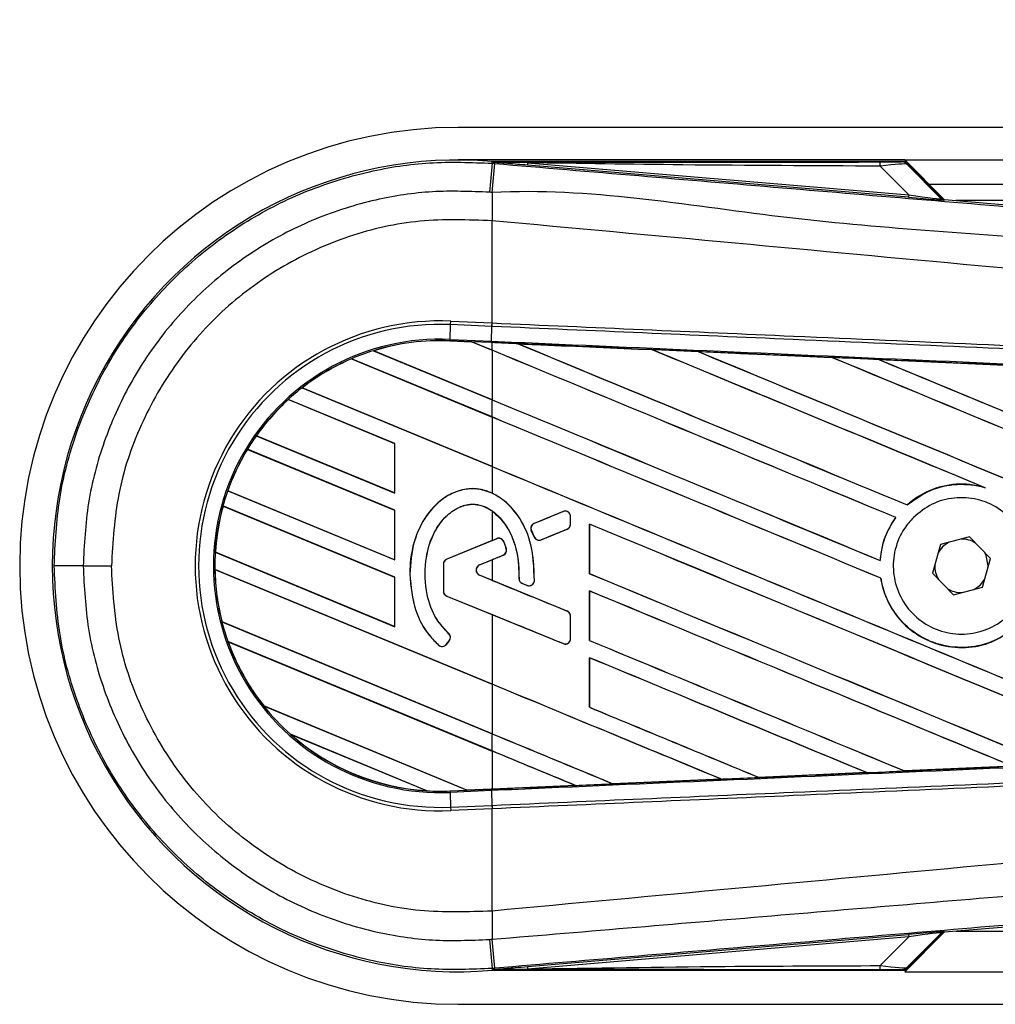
# Model space of a CAD drawing. Header units: millimetres. Extents: x 0 to 420, y 0 to 297.
# Tile 35 of 163: x 55.66 to 57.33, y 225.89 to 227.58. Entities that reach past the tile are written whole.
import ezdxf

# ---------------------------------------------------------------- set-up
doc = ezdxf.new("R2010")
doc.units = ezdxf.units.MM
doc.layers.add('QUOTE', color=174, linetype='Continuous')
doc.styles.add('SLDTEXTSTYLE3', font='TXT', dxfattribs={"width": 0.75})
doc.dimstyles.new('SLDDIMSTYLE0', dxfattribs={"dimtxt": 3, "dimasz": 3, "dimexe": 0, "dimexo": 0.0625, "dimgap": 0.75, "dimtad": 1, "dimlfac": 35.88954, "dimrnd": 1e-09, "dimzin": 12, "dimdsep": 46, "dimtxsty": 'SLDTEXTSTYLE3', "dimsah": 1, "dimcen": 0.09, "dimadec": 0, "dimazin": 3, "dimtfac": 1, "dimtdec": 3, "dimtofl": 0, "dimtmove": 0, "dimatfit": 3, "dimfxl": 0, "dimfrac": 2, "dimtolj": 1, "dimtzin": 12, "dimarcsym": 0})

# ---------------------------------------------------------------- blocks, each defined once
blk = doc.blocks.new('_D')
at = {"layer": 'QUOTE'}
for p, q in [((56.4102, 228.6421), (56.4102, 231.6864)), ((223.5898, 228.6421), (223.5898, 231.6864)), ((223.5898, 229.6864), (56.4102, 229.6864))]:
    blk.add_line(p, q, dxfattribs=at)
for points in [[(56.4102, 229.6864), (59.4102, 229.1864), (59.4102, 230.1864)], [(223.5898, 229.6864), (220.5898, 230.1864), (220.5898, 229.1864)]]:
    blk.add_solid(points, dxfattribs=at)
at = {"layer": 'QUOTE', "insert": (135.5667, 233.5536), "char_height": 3, "attachment_point": 1, "style": 'SLDTEXTSTYLE3'}
blk.add_mtext('6000', dxfattribs=at)

msp = doc.modelspace()

# ---------------------------------------------------------------- linework, layer by layer
at = {"color": 7, "linetype": 'Continuous', "lineweight": 25}
for p, q in [((66.49669, 227.39439), (56.41018, 227.39439)), ((57.17642, 227.33867), (56.41018, 227.33867)), ((57.24441, 227.27068), (57.17642, 227.33867)), ((57.17642, 227.33867), (66.49669, 227.33867)), ((56.46843, 227.33284), (56.4687, 227.33608)), ((56.46843, 227.33284), (56.47295, 227.33246)), ((56.4687, 227.33608), (56.46883, 227.33607)), ((56.46883, 227.33608), (56.46883, 227.33607)), ((56.47017, 227.33475), (56.46883, 227.33608)), ((57.17514, 227.33608), (56.46883, 227.33608)), ((56.47018, 227.3346), (56.46883, 227.33607)), ((56.47018, 227.3346), (56.47017, 227.33475)), ((56.52947, 227.33383), (56.52911, 227.3296)), ((57.18299, 227.27447), (56.52911, 227.3296)), ((56.52947, 227.33383), (57.18335, 227.2787)), ((57.18335, 227.2787), (57.13436, 227.328)), ((57.23939, 227.27308), (57.17727, 227.3352)), ((57.18017, 227.33129), (57.23895, 227.27213)), ((57.21822, 227.29687), (66.49669, 227.29687)), ((57.18335, 227.2787), (57.18299, 227.27447)), ((57.23895, 227.27213), (57.23939, 227.27308)), ((57.2446, 227.27066), (57.24416, 227.26971)), ((57.2446, 227.27066), (58.89734, 227.1313)), ((61.56489, 227.26901), (57.26418, 227.26901)), ((56.46839, 227.23433), (56.46835, 227.23433)), ((56.46839, 227.0589), (56.46839, 227.23433)), ((56.39624, 227.03072), (56.39735, 227.05608)), ((56.39735, 227.05608), (56.3976, 227.06199)), ((56.46813, 227.05299), (56.39735, 227.05608)), ((56.3976, 227.06199), (56.46839, 227.0589)), ((56.46717, 227.02763), (56.46828, 227.05298)), ((56.46813, 227.05299), (56.46839, 227.0589)), ((56.46828, 227.05298), (56.46813, 227.05299)), ((56.46854, 227.0589), (56.46839, 227.0589)), ((56.39613, 227.02828), (56.39612, 227.02805)), ((56.39612, 227.02805), (56.43362, 227.02641)), ((56.39613, 227.02829), (56.39624, 227.03072)), ((56.39613, 227.02829), (56.43331, 227.02667)), ((56.39613, 227.02828), (56.39613, 227.02829)), ((56.43332, 227.02666), (56.39613, 227.02828)), ((56.39624, 227.03072), (56.46717, 227.02763)), ((56.46707, 227.02519), (56.43331, 227.02667)), ((56.46839, 227.01214), (56.43331, 227.02667)), ((56.43362, 227.02641), (56.43332, 227.02666)), ((56.43362, 227.02641), (56.46839, 227.01201)), ((56.46707, 227.02519), (56.46717, 227.02763)), ((56.46839, 227.02514), (56.46707, 227.02519)), ((56.46839, 227.01214), (56.46839, 227.02514)), ((56.51294, 227.02318), (56.51291, 227.02319)), ((56.51294, 227.02318), (56.51393, 227.0229)), ((56.26485, 227.01134), (56.46839, 226.92703)), ((56.26486, 227.01133), (56.26485, 227.01134)), ((56.26539, 227.01125), (56.26486, 227.01133)), ((56.46839, 226.92716), (56.26539, 227.01125)), ((56.46839, 227.01201), (56.46839, 226.92716)), ((56.74262, 227.01314), (56.74264, 227.01313)), ((56.74293, 227.01288), (56.74264, 227.01313)), ((56.82238, 227.00964), (57.05201, 226.99954)), ((56.82241, 227.00963), (56.82238, 227.00964)), ((56.82241, 227.00963), (56.8234, 227.00934)), ((57.05201, 226.99954), (57.05204, 226.99952)), ((57.05233, 226.99927), (57.05204, 226.99952)), ((56.22714, 226.99746), (56.2273, 226.99727)), ((56.22714, 226.99746), (56.22714, 226.99746)), ((56.46839, 226.89754), (56.22714, 226.99746)), ((56.2273, 226.99727), (56.46839, 226.8974)), ((57.13212, 226.996), (57.36146, 226.98587)), ((57.13218, 226.99598), (57.13212, 226.996)), ((57.13218, 226.99598), (57.13316, 226.9957)), ((56.14229, 226.9475), (56.46839, 226.81243)), ((56.1423, 226.9475), (56.14229, 226.9475)), ((56.14266, 226.94748), (56.1423, 226.9475)), ((56.46839, 226.81256), (56.14266, 226.94748)), ((56.30145, 226.85208), (56.1188, 226.92773)), ((56.1188, 226.92773), (56.11881, 226.92773)), ((56.11881, 226.92773), (56.11895, 226.92754)), ((56.11895, 226.92754), (56.30121, 226.85205)), ((56.46839, 226.89754), (56.46839, 226.92703)), ((56.46839, 226.8974), (56.46839, 226.81256)), ((56.06405, 226.86544), (56.06375, 226.86543)), ((56.06375, 226.86543), (56.30145, 226.76697)), ((56.06375, 226.86543), (56.06375, 226.86543)), ((56.30121, 226.7672), (56.06405, 226.86544)), ((56.30145, 226.85208), (56.30121, 226.85205)), ((56.30121, 226.85205), (56.30121, 226.7672)), ((56.30145, 226.76697), (56.30145, 226.85208)), ((56.30145, 226.73747), (56.04854, 226.84223)), ((56.04854, 226.84223), (56.04855, 226.84223)), ((56.04855, 226.84223), (56.04871, 226.84203)), ((56.04871, 226.84203), (56.30121, 226.73744)), ((56.46839, 226.81243), (56.46839, 226.76683)), ((56.01485, 226.77108), (56.30145, 226.65237)), ((56.01486, 226.77108), (56.01485, 226.77108)), ((56.01512, 226.7711), (56.01486, 226.77108)), ((56.30121, 226.6526), (56.01512, 226.7711)), ((56.30121, 226.7672), (56.30145, 226.76697)), ((57.31164, 226.77718), (57.31477, 226.77602)), ((57.18089, 226.74661), (57.18074, 226.7468)), ((56.30145, 226.62287), (56.00664, 226.74498)), ((56.00664, 226.74498), (56.00665, 226.74498)), ((56.00665, 226.74498), (56.00684, 226.74477)), ((56.00684, 226.74477), (56.30121, 226.62284)), ((56.30145, 226.73747), (56.30121, 226.73744)), ((56.30121, 226.73744), (56.30121, 226.6526)), ((56.30145, 226.65237), (56.30145, 226.73747)), ((56.46839, 226.73642), (56.46839, 226.68558)), ((56.59048, 226.7353), (56.54082, 226.71502)), ((56.59048, 226.7353), (56.59043, 226.73541)), ((56.54082, 226.71502), (56.54078, 226.71513)), ((56.6031, 226.72681), (56.60323, 226.72681)), ((56.6031, 226.71366), (56.6031, 226.72681)), ((56.6031, 226.71366), (56.60323, 226.71366)), ((56.60323, 226.71366), (56.60323, 226.72681)), ((56.63533, 226.71377), (56.63533, 226.62868)), ((56.63556, 226.71355), (56.63533, 226.71377)), ((56.63556, 226.62871), (56.63556, 226.71355)), ((57.16096, 226.72504), (57.16126, 226.72505)), ((56.53587, 226.70292), (56.53576, 226.70288)), ((56.54056, 226.69168), (56.53576, 226.70288)), ((56.53587, 226.70292), (56.54068, 226.69173)), ((56.55256, 226.68686), (56.59741, 226.70517)), ((56.59741, 226.70517), (56.59745, 226.70506)), ((56.46839, 226.68558), (56.39061, 226.65382)), ((56.47645, 226.68874), (56.39066, 226.65371)), ((56.46839, 226.68558), (56.47641, 226.68885)), ((56.47645, 226.68874), (56.47641, 226.68885)), ((56.48839, 226.68375), (56.4885, 226.68379)), ((56.54068, 226.69173), (56.54056, 226.69168)), ((56.55256, 226.68686), (56.5526, 226.68675)), ((57.23797, 226.67891), (57.22407, 226.62935)), ((57.28785, 226.69165), (57.23797, 226.67891)), ((57.32382, 226.65482), (57.28785, 226.69165)), ((55.9934, 226.66536), (56.30145, 226.53776)), ((55.99341, 226.66536), (55.9934, 226.66536)), ((55.99365, 226.66539), (55.99341, 226.66536)), ((56.30121, 226.53799), (55.99365, 226.66539)), ((56.49278, 226.67144), (56.4929, 226.67148)), ((56.30121, 226.6526), (56.30145, 226.65237)), ((56.38496, 226.64523), (56.38484, 226.64523)), ((56.38484, 226.64523), (56.38484, 226.5988)), ((56.38496, 226.64523), (56.38496, 226.5988)), ((56.39066, 226.65371), (56.39061, 226.65382)), ((56.44694, 226.64374), (56.48748, 226.6603)), ((56.44699, 226.64363), (56.46839, 226.65237)), ((56.46839, 226.65237), (56.46839, 226.61726)), ((56.48748, 226.6603), (56.48753, 226.66018)), ((57.13433, 226.65128), (57.1341, 226.6515)), ((57.30992, 226.60526), (57.32382, 226.65482)), ((55.76681, 226.64209), (55.81527, 226.64209)), ((55.99274, 226.63614), (55.99275, 226.63613)), ((56.46839, 226.43912), (55.99274, 226.63614)), ((55.99275, 226.63613), (55.99299, 226.6359)), ((55.99299, 226.6359), (56.46839, 226.43899)), ((56.32723, 226.62758), (56.32711, 226.62758)), ((56.44694, 226.64374), (56.44699, 226.64363)), ((56.63533, 226.62868), (56.63556, 226.62871)), ((57.22407, 226.62935), (57.26004, 226.59252)), ((57.3199, 226.64086), (57.31992, 226.64209)), ((56.30145, 226.62287), (56.30121, 226.62284)), ((56.30121, 226.62284), (56.30121, 226.53799)), ((56.30145, 226.53776), (56.30145, 226.62287)), ((56.44694, 226.62588), (56.44699, 226.62599)), ((56.59741, 226.56445), (56.44694, 226.62588)), ((56.46839, 226.61726), (56.44699, 226.62599)), ((56.51473, 226.6205), (56.51461, 226.6205)), ((56.52035, 226.61205), (56.52031, 226.61194)), ((56.52823, 226.60862), (56.52031, 226.61194)), ((56.52035, 226.61205), (56.52828, 226.60873)), ((56.54096, 226.61665), (56.54109, 226.61665)), ((57.13537, 226.62104), (57.13562, 226.62107)), ((56.38496, 226.5988), (56.38484, 226.5988)), ((56.52828, 226.60873), (56.52823, 226.60862)), ((56.63533, 226.59917), (56.63533, 226.51407)), ((56.63556, 226.59895), (56.63533, 226.59917)), ((56.63556, 226.5141), (56.63556, 226.59895)), ((57.26004, 226.59252), (57.30992, 226.60526)), ((56.39066, 226.59031), (56.39061, 226.5902)), ((56.39061, 226.5902), (56.46839, 226.55845)), ((56.39066, 226.59031), (56.59048, 226.50873)), ((56.59741, 226.56445), (56.59745, 226.56456)), ((56.00482, 226.54602), (56.46839, 226.35401)), ((56.00483, 226.54602), (56.00482, 226.54602)), ((56.00507, 226.54605), (56.00483, 226.54602)), ((56.46839, 226.35414), (56.00507, 226.54605)), ((56.46839, 226.55845), (56.46839, 226.43912)), ((56.6031, 226.51721), (56.6031, 226.55597)), ((56.6031, 226.55597), (56.60323, 226.55597)), ((56.60323, 226.51721), (56.60323, 226.55597)), ((56.30121, 226.53799), (56.30145, 226.53776)), ((56.39394, 226.52596), (56.39402, 226.52605)), ((56.01515, 226.51225), (56.01516, 226.51224)), ((56.46839, 226.32451), (56.01515, 226.51225)), ((56.01516, 226.51224), (56.01551, 226.51197)), ((56.01551, 226.51197), (56.46839, 226.32438)), ((56.3899, 226.50711), (56.39496, 226.51318)), ((56.38999, 226.50703), (56.39506, 226.5131)), ((56.39496, 226.51318), (56.39506, 226.5131)), ((56.6031, 226.51721), (56.60323, 226.51721)), ((56.63533, 226.51407), (56.63556, 226.5141)), ((56.37683, 226.50609), (56.37675, 226.50599)), ((56.3899, 226.50711), (56.38999, 226.50703)), ((56.59048, 226.50873), (56.59043, 226.50862)), ((56.63533, 226.48457), (56.63533, 226.39947)), ((56.63556, 226.48434), (56.63533, 226.48457)), ((56.63556, 226.3995), (56.63556, 226.48434)), ((56.46839, 226.43899), (56.46839, 226.35414)), ((56.0765, 226.40173), (56.42552, 226.25716)), ((56.07651, 226.40173), (56.0765, 226.40173)), ((56.07682, 226.40173), (56.07651, 226.40173)), ((56.42527, 226.2574), (56.07682, 226.40173)), ((56.63533, 226.39947), (56.63556, 226.3995)), ((56.3567, 226.25617), (56.12235, 226.35324)), ((56.12235, 226.35324), (56.12237, 226.35323)), ((56.12237, 226.35323), (56.12332, 226.35271)), ((56.12332, 226.35271), (56.35564, 226.25648)), ((56.46839, 226.32451), (56.46839, 226.35401)), ((56.46839, 226.32438), (56.46839, 226.25928)), ((57.17621, 226.29013), (57.17597, 226.29036)), ((57.17624, 226.29011), (57.17621, 226.29013)), ((57.36134, 226.2983), (57.17624, 226.29011)), ((56.67579, 226.26811), (56.86148, 226.27626)), ((56.86151, 226.27625), (56.6758, 226.2681)), ((56.86068, 226.27646), (56.86148, 226.27626)), ((56.86148, 226.27626), (56.86151, 226.27625)), ((56.92602, 226.2791), (56.92578, 226.27933)), ((56.92604, 226.27909), (56.92602, 226.2791)), ((57.11149, 226.28726), (56.92604, 226.27909)), ((57.11065, 226.28747), (57.11145, 226.28727)), ((57.11145, 226.28727), (57.11149, 226.28726)), ((56.35564, 226.25648), (56.35668, 226.25618)), ((56.35668, 226.25618), (56.3567, 226.25617)), ((56.39613, 226.25588), (56.42552, 226.25716)), ((56.39613, 226.25588), (56.39624, 226.25345)), ((56.46717, 226.25654), (56.39624, 226.25345)), ((56.42527, 226.2574), (56.46839, 226.25928)), ((56.42551, 226.25717), (56.42527, 226.2574)), ((56.42551, 226.25717), (56.46706, 226.25898)), ((56.46707, 226.25898), (56.42552, 226.25716)), ((56.46706, 226.25898), (56.46707, 226.25898)), ((56.46839, 226.25903), (56.46707, 226.25898)), ((56.46717, 226.25654), (56.46828, 226.23119)), ((56.61137, 226.26528), (56.46839, 226.25903)), ((56.61054, 226.26549), (56.61135, 226.26529)), ((56.61135, 226.26529), (56.61137, 226.26528)), ((56.67579, 226.26811), (56.67555, 226.26834)), ((56.6758, 226.2681), (56.67579, 226.26811)), ((56.39624, 226.25345), (56.39735, 226.22809)), ((56.39735, 226.22809), (56.46813, 226.23118)), ((56.39735, 226.22809), (56.3976, 226.22218)), ((56.46839, 226.22527), (56.3976, 226.22218)), ((56.46813, 226.23118), (56.46828, 226.23119)), ((56.46813, 226.23118), (56.46839, 226.22527)), ((56.46839, 226.22527), (56.46854, 226.22528)), ((56.46839, 226.04984), (56.46839, 226.22527)), ((58.89734, 226.15287), (57.2446, 226.01351)), ((56.46839, 226.04984), (56.46835, 226.04984)), ((56.52911, 225.95457), (57.18299, 226.0097)), ((57.18335, 226.00547), (56.52947, 225.95034)), ((57.13436, 225.95617), (57.18335, 226.00547)), ((57.17642, 225.9455), (57.24441, 226.01349)), ((57.17727, 225.94897), (57.23939, 226.01109)), ((57.23895, 226.01204), (57.18017, 225.95288)), ((57.18299, 226.0097), (57.18335, 226.00547)), ((57.23939, 226.01109), (57.23895, 226.01204)), ((57.24416, 226.01446), (57.2446, 226.01351)), ((57.26418, 226.01516), (61.56489, 226.01516)), ((56.47295, 225.95171), (56.46843, 225.95133)), ((56.52911, 225.95457), (56.52947, 225.95034)), ((56.46843, 225.95133), (56.4687, 225.94809)), ((56.46883, 225.9481), (56.4687, 225.94809)), ((56.46883, 225.9481), (56.47018, 225.94957)), ((56.47017, 225.94942), (56.46883, 225.94809)), ((56.46883, 225.9481), (56.46883, 225.94809)), ((56.46883, 225.94809), (57.17514, 225.94809)), ((56.47017, 225.94942), (56.47018, 225.94957)), ((57.17642, 225.9455), (63.62846, 225.9455)), ((56.41018, 225.88978), (63.6447, 225.88978))]:
    msp.add_line(p, q, dxfattribs=at)
at = {"color": 7, "linetype": 'Continuous', "lineweight": 25, "flags": 128}
for points in [[(56.52947, 227.33383), (56.49626, 227.33434), (56.47017, 227.33475)], [(57.25203, 226.6825), (57.24144, 226.67459), (57.23406, 226.66494)], [(57.31992, 226.64209), (57.31642, 226.65968), (57.31369, 226.6652)], [(57.29586, 226.60167), (57.30645, 226.60958), (57.31384, 226.61923)], [(56.47017, 225.94942), (56.50338, 225.94994), (56.52947, 225.95034)]]:
    msp.add_lwpolyline(points, dxfattribs=at)
at = {"color": 7, "linetype": 'Continuous', "lineweight": 25}
for centre, radius, start, end in [((56.41018, 226.64209), 0.75231, 90, 270), ((56.41018, 226.64209), 0.69646, 85.18028, 274.81972), ((128.16276, 221.24899), 71.952, 175.1496061, 175.1892913), ((32.30498, 229.33161), 24.25051, 355.15357, 355.271316), ((57.10464, 227.32915), 0.02974, 357.77119, 11.51783), ((64.51346, 227.18528), 8.04526, 179.305525, 179.650671), ((57.24486, 227.27804), 0.00836, 225.00164, 265.17864), ((56.37927, 226.64209), 0.42031, 87.5, 272.5), ((56.37927, 226.64209), 0.41439, 87.5, 272.5), ((56.37927, 226.64209), 0.38901, 87.5, 272.5), ((56.37927, 226.64209), 0.38657, 87.5, 107.21651), ((56.37927, 226.64209), 0.38657, 87.5, 107.2149), ((56.37927, 226.64209), 0.38633, 87.5, 107.14432), ((56.37927, 226.64209), 0.38657, 107.21651, 113.17547), ((56.37927, 226.64209), 0.38657, 113.17547, 127.80908), ((56.37927, 226.64209), 0.38657, 113.17491, 127.80821), ((56.37927, 226.64209), 0.38633, 113.16504, 127.76752), ((56.37927, 226.64209), 0.38657, 127.80908, 132.36028), ((56.37927, 226.64209), 0.38657, 132.36028, 144.70717), ((56.37927, 226.64209), 0.38657, 132.36013, 144.70666), ((56.37927, 226.64209), 0.38633, 132.36308, 144.68039), ((56.37927, 226.64209), 0.38657, 144.70717, 148.81902), ((56.37927, 226.64209), 0.38657, 148.81902, 160.50758), ((56.37927, 226.64209), 0.38657, 148.81915, 160.50735), ((56.37927, 226.64209), 0.38633, 148.83169, 160.49144), ((56.37927, 226.64209), 0.38657, 160.50758, 164.56307), ((56.37927, 226.64209), 0.38657, 164.56307, 176.54814), ((56.37927, 226.64209), 0.38657, 164.56347, 176.54818), ((56.37927, 226.64209), 0.38633, 164.58576, 176.54166), ((56.59394, 226.72681), 0.00916, 0, 112.20926), ((56.54429, 226.70654), 0.00916, 112.20926, 203.24584), ((56.59394, 226.71366), 0.00916, 292.20927, 0), ((56.47992, 226.68026), 0.00916, 22.3787, 112.20929), ((56.54909, 226.69534), 0.00916, 203.24584, 292.20927), ((57.27395, 226.64209), 0.04597, 58.46951, 90.18729), ((56.37927, 226.64209), 0.38657, 176.54814, 180.8818), ((56.48402, 226.66878), 0.00916, 292.20926, 16.93498), ((56.39412, 226.64523), 0.00928, 112.20929, 180), ((56.39412, 226.64523), 0.00916, 112.20929, 180), ((55.75654, 186.02909), 40.61299, 89.985518, 90.05581), ((56.37927, 226.64209), 0.38657, 180.8818, 194.38831), ((56.37927, 226.64209), 0.38657, 180.88252, 194.38869), ((56.37927, 226.64209), 0.38633, 180.91722, 194.39314), ((56.45059, 226.63481), 0.00965, 112.20926, 247.79071), ((56.45059, 226.63481), 0.00953, 112.20926, 247.79071), ((57.27395, 226.64209), 0.04597, 178.46951, 210.18729), ((56.52389, 226.6205), 0.00916, 180.035, 247.29049), ((56.53182, 226.61719), 0.00916, 247.29049, 356.67135), ((56.39412, 226.5988), 0.00928, 180, 247.79071), ((56.39412, 226.5988), 0.00916, 180, 247.79071), ((57.27395, 226.64209), 0.04597, 238.46951, 270.18729), ((56.59394, 226.55597), 0.00916, 0, 67.79071), ((56.37927, 226.64209), 0.38657, 194.38831, 199.62504), ((56.38793, 226.51905), 0.00928, 320.16689, 48.97709), ((56.37927, 226.64209), 0.38657, 199.62504, 218.44471), ((56.37927, 226.64209), 0.38657, 199.6263, 218.44589), ((56.37927, 226.64209), 0.38633, 199.68237, 218.47326), ((56.38793, 226.51905), 0.00916, 320.16689, 48.97709), ((56.59394, 226.51721), 0.00916, 247.79071, 0), ((56.38287, 226.51298), 0.00928, 228.8059, 320.16689), ((56.38287, 226.51298), 0.00916, 228.8059, 320.16689), ((56.37927, 226.64209), 0.38657, 218.44471, 228.34691), ((56.37927, 226.64209), 0.38657, 228.34691, 266.65309), ((56.37927, 226.64209), 0.38657, 228.35056, 266.64944), ((56.37927, 226.64209), 0.38633, 228.50755, 266.49245), ((56.37927, 226.64209), 0.38657, 266.65309, 272.5), ((64.51346, 226.09889), 8.04526, 180.349329, 180.694477), ((57.24486, 226.00613), 0.00836, 94.82136, 134.99836), ((128.16276, 232.03518), 71.952, 184.8107087, 184.8503939), ((29.48544, 223.71478), 27.08006, 4.738282, 4.843724), ((57.10464, 225.95502), 0.02974, 348.48217, 2.22881)]:
    msp.add_arc(centre, radius, start, end, dxfattribs=at)
for centre, major_axis, ratio, start_param, end_param in [((57.11127, 227.3355), (0.05905, -0.00014), 0.0065928, 5.1035854, 6.2804722), ((57.11127, 227.32157), (0.069, 0.00957), 0.0487304, 0.0458928, 1.2227796), ((57.14529, 227.2783), (0.09887, -0.00858), 0.0060141, 5.1041157, 6.2810026), ((57.14599, 227.28663), (0.09298, -0.01455), 0.0239119, 5.1295592, 6.306446), ((57.2453, 227.27899), (0.00352, 0.00758), 0.9999568, 2.7909675, 3.4922178), ((56.41074, 227.03601), (0.02258, -0.00935), 0.0029846, 0.0092528, 0.0351255), ((56.46839, 227.2674), (23.90097, -9.90086), 0.0080625, 4.7175918, 4.7455439), ((56.46839, 226.60754), (23.88716, -1.04325), 0.0174384, 1.5600642, 1.5696511), ((56.46839, 227.2674), (23.88704, -9.89509), 0.0080625, 4.7176356, 4.7455551), ((56.46839, 226.78637), (23.90097, -9.90086), 0.0080625, 1.5451428, 1.5741362), ((56.46839, 226.78637), (23.88704, -9.89509), 0.0080625, 1.5451387, 1.5741362), ((56.46839, 226.90098), (23.90097, -9.90086), 0.0080625, 1.538717, 1.5626622), ((56.46839, 226.90098), (23.88704, -9.89509), 0.0080625, 1.5388271, 1.5626424), ((56.46839, 227.38201), (23.90097, -9.90086), 0.0080625, 4.73054, 4.7977625), ((56.46839, 227.38201), (23.88704, -9.89509), 0.0080625, 4.7305916, 4.797783), ((56.46839, 226.60754), (23.88716, -1.04325), 0.0174384, 1.5471095, 1.5566952), ((56.46839, 227.01558), (23.90097, -9.90086), 0.0080625, 1.4844685, 1.5497155), ((56.46839, 227.01558), (23.88704, -9.89509), 0.0080625, 1.4844738, 1.5496877), ((56.46839, 227.49661), (23.90097, -9.90086), 0.0080625, 4.7435023, 4.8082676), ((56.46839, 227.49661), (23.88704, -9.89509), 0.0080625, 4.7435622, 4.8082852), ((56.46839, 226.60754), (23.88716, -1.04325), 0.0174384, 1.534147, 1.5437245), ((56.46839, 227.1528), (23.88704, -9.89509), 0.0080625, 4.7157288, 4.7436017), ((56.46839, 227.1528), (23.90097, -9.90086), 0.0080625, 4.7157288, 4.743595), ((56.46839, 226.67177), (23.90097, -9.90086), 0.0080625, 1.5462162, 1.5741362), ((56.46839, 226.67177), (23.88704, -9.89509), 0.0080625, 1.54621, 1.5741362), ((56.46839, 227.03819), (23.88704, -9.89509), 0.0080625, 4.7157288, 4.7663143), ((56.46839, 227.03819), (23.90097, -9.90086), 0.0080625, 4.7157288, 4.7662988), ((56.46839, 226.91087), (23.90097, 9.75905), 0.0080793, 4.7121189, 4.7141966), ((56.46839, 226.55716), (23.90097, -9.90086), 0.0080625, 1.5263102, 1.5671512), ((56.46839, 226.55716), (23.88704, -9.89509), 0.0080625, 1.5263198, 1.5671374), ((56.46839, 226.42707), (23.90097, 9.75906), 0.0080793, 1.5620973, 1.5639738), ((56.46839, 226.42707), (23.90097, 9.75906), 0.0080793, 1.5666964, 1.5674975), ((56.46839, 226.92359), (23.90097, -9.90086), 0.0080625, 4.7227138, 4.7558224), ((56.46839, 226.92359), (23.88704, -9.89509), 0.0080625, 4.7227276, 4.7558335), ((56.46839, 226.84255), (23.90097, -9.75907), 0.0080793, 4.7156879, 4.721088), ((56.46839, 226.44256), (23.90097, -9.90086), 0.0080625, 1.5367672, 1.5671512), ((56.46839, 226.44256), (23.88704, -9.89509), 0.0080625, 1.5367814, 1.5671374), ((56.46839, 226.33315), (23.90097, -9.75907), 0.0080793, 1.5689888, 1.5740952), ((56.46839, 226.80899), (23.90097, -9.90086), 0.0080625, 4.7227138, 4.7453492), ((56.46839, 226.80899), (23.88704, -9.89509), 0.0080625, 4.7227276, 4.7453552), ((56.46839, 226.32796), (23.90097, -9.90086), 0.0080625, 1.5472259, 1.5671512), ((56.46839, 226.32796), (23.88704, -9.89509), 0.0080625, 1.5472453, 1.5671374), ((56.46839, 226.21335), (23.90097, -9.90086), 0.0080625, 1.5576876, 1.5741362), ((56.46839, 226.21335), (23.88704, -9.89509), 0.0080625, 1.5577128, 1.5741362), ((56.46839, 226.69438), (23.90097, -9.90086), 0.0080625, 4.7227138, 4.7348779), ((56.46839, 226.69438), (23.88704, -9.89509), 0.0080625, 4.7227276, 4.7348783), ((56.46839, 226.57978), (23.88704, -9.89509), 0.0080625, 4.7157288, 4.7244015), ((56.46839, 226.57978), (23.90097, -9.90086), 0.0080625, 4.7157288, 4.724407), ((56.46839, 226.09875), (23.90097, -9.90086), 0.0080625, 1.5681537, 1.5741362), ((56.46839, 226.09875), (23.88704, -9.89509), 0.0080625, 1.5681848, 1.5741362), ((56.46839, 226.67663), (23.88716, 1.04325), 0.0174384, 4.7412538, 4.7489822), ((56.46839, 226.67663), (23.88716, 1.04325), 0.0174384, 4.7203001, 4.7280508), ((56.46839, 226.67663), (23.88716, 1.04325), 0.0174384, 4.7307768, 4.7385182), ((56.44378, 226.2496), (0.01827, -0.00757), 0.0036879, 3.1511368, 3.1770094), ((56.46839, 226.67663), (23.88716, 1.04325), 0.0174384, 4.7116274, 4.7175787), ((57.14529, 226.00587), (0.09887, 0.00858), 0.0060141, 0.0021827, 1.1790696), ((57.14599, 225.99754), (0.09298, 0.01455), 0.0239119, 6.2599246, 7.4368114), ((57.2453, 226.00518), (-0.00352, 0.00758), 0.9999568, 5.9325602, 6.6338104), ((57.11127, 225.9626), (0.069, -0.00957), 0.0487304, 5.0604057, 6.2372925), ((57.11127, 225.94867), (0.05905, 0.00014), 0.0065928, 0.0027131, 1.1795999)]:
    msp.add_ellipse(centre, major_axis=major_axis, ratio=ratio, start_param=start_param, end_param=end_param, dxfattribs=at)
for points, knots in [([(55.71698, 226.64207), (55.71883, 226.68048), (55.72259, 226.75843), (55.75281, 226.87156), (55.80063, 226.97918), (55.86562, 227.0763), (55.94662, 227.16192), (56.04002, 227.23206), (56.14483, 227.28611), (56.25279, 227.32006), (56.36211, 227.33704), (56.43271, 227.33425), (56.46843, 227.33284)], [0, 0, 0, 0, 0.100465, 0.2038434, 0.3043094, 0.4076889, 0.5081552, 0.611535, 0.7120023, 0.8153833, 0.9066108, 1, 1, 1, 1]), ([(56.47017, 227.33475), (56.594, 227.33482), (56.81512, 227.33495), (57.03642, 227.33505), (57.13379, 227.33509)], [0, 0, 0, 0, 0.5600269, 1, 1, 1, 1]), ([(56.52911, 227.3296), (56.52342, 227.33009), (56.50655, 227.33151), (56.48671, 227.33318), (56.47296, 227.33436), (56.47018, 227.3346)], [0, 0, 0, 0, 0.28926734, 0.85682964, 1, 1, 1, 1]), ([(56.47295, 227.33246), (56.63763, 227.31858), (56.96699, 227.29083), (57.46087, 227.24932), (58.10423, 227.19536), (58.58175, 227.15548), (58.89516, 227.1293)], [0, 0, 0, 0, 0.2036202, 0.4072406, 0.6109477, 1, 1, 1, 1]), ([(57.13436, 227.328), (57.02146, 227.32847), (56.81985, 227.32931), (56.6182, 227.33245), (56.52947, 227.33383)], [0, 0, 0, 0, 0.5599741, 1, 1, 1, 1]), ([(57.17032, 227.33537), (57.17075, 227.3355), (57.17152, 227.33574), (57.17403, 227.33598), (57.17514, 227.33608)], [0, 0, 0, 0, 0.5593923, 1, 1, 1, 1]), ([(57.18017, 227.33129), (57.17854, 227.33258), (57.17562, 227.33489), (57.17194, 227.33522), (57.17032, 227.33537)], [0, 0, 0, 0, 0.56, 1, 1, 1, 1]), ([(57.17727, 227.3352), (57.17708, 227.33536), (57.17663, 227.33575), (57.17587, 227.33604), (57.17534, 227.33607), (57.17514, 227.33608)], [0, 0, 0, 0, 0.3193957, 0.7481913, 1, 1, 1, 1]), ([(57.17727, 227.3352), (57.17817, 227.33411), (57.17977, 227.33218), (57.18005, 227.33156), (57.18017, 227.33129)], [0, 0, 0, 0, 0.560586, 1, 1, 1, 1]), ([(58.89543, 227.07927), (58.58167, 227.10491), (58.10345, 227.14399), (57.45905, 227.20216), (56.96383, 227.23077), (56.6342, 227.29112), (56.46879, 227.28279), (56.46879, 227.28279)], [0, 0, 0, 0, 0.3887669, 0.5925279, 0.7962893, 0.9999993, 1, 1, 1, 1]), ([(56.46423, 227.28318), (56.43147, 227.28447), (56.36596, 227.28704), (56.26497, 227.27156), (56.16445, 227.2399), (56.06747, 227.19026), (55.98043, 227.12481), (55.90535, 227.04592), (55.84481, 226.95534), (55.80036, 226.85606), (55.77221, 226.75058), (55.76861, 226.67825), (55.76681, 226.64209)], [0, 0, 0, 0, 0.0923036, 0.1846071, 0.2865385, 0.3884688, 0.490398, 0.5923288, 0.694247, 0.7961664, 0.8980845, 1, 1, 1, 1]), ([(56.46879, 227.28279), (56.46879, 227.28279), (56.46727, 227.28292), (56.46575, 227.28305), (56.46423, 227.28318)], [0, 0, 0, 0, 0.0003655, 1, 1, 1, 1]), ([(56.46835, 227.23433), (56.42698, 227.23581), (56.34412, 227.23877), (56.22206, 227.21109), (56.10861, 227.15969), (56.00772, 227.08641), (55.92462, 226.99325), (55.86263, 226.88518), (55.82257, 226.76639), (55.8177, 226.68349), (55.81527, 226.64209)], [0, 0, 0, 0, 0.1248804, 0.2501396, 0.3746494, 0.4998125, 0.6247642, 0.7495577, 0.8749238, 1, 1, 1, 1]), ([(58.89523, 226.99606), (58.88587, 226.99757), (58.8281, 227.00684), (58.57466, 227.03264), (58.05392, 227.08641), (57.30262, 227.15717), (56.74658, 227.2086), (56.46839, 227.23433)], [0, 0, 0, 0, 0.0117013, 0.0722088, 0.3141935, 0.6568871, 1, 1, 1, 1]), ([(58.89384, 226.94719), (58.80777, 226.95095), (58.61728, 226.95925), (58.32187, 226.97214), (58.00769, 226.98584), (57.77181, 226.99613), (57.53591, 227.00642), (57.30002, 227.01671), (56.91794, 227.03337), (56.64064, 227.04547), (56.46828, 227.05298)], [0, 0, 0, 0, 0.1067875, 0.2363437, 0.3660007, 0.4956801, 0.5280685, 0.6576247, 0.7871808, 1, 1, 1, 1]), ([(56.46854, 227.0589), (56.64092, 227.05138), (56.91825, 227.03929), (57.30036, 227.02262), (57.53628, 227.01234), (57.7722, 227.00205), (58.00811, 226.99176), (58.32232, 226.97806), (58.61775, 226.96518), (58.80827, 226.95687), (58.89435, 226.95312)], [0, 0, 0, 0, 0.2128192, 0.3423754, 0.4719316, 0.50432, 0.6339994, 0.7636564, 0.8932125, 1, 1, 1, 1]), ([(56.46717, 227.02763), (56.498, 227.02628), (56.65217, 227.01955), (56.92967, 227.00737), (57.29954, 226.99105), (57.66921, 226.97463), (57.97701, 226.96087), (58.28456, 226.94707), (58.56947, 226.93422), (58.79254, 226.92409), (58.8929, 226.91954)], [0, 0, 0, 0, 0.0380636, 0.1903223, 0.342581, 0.4948397, 0.6470984, 0.723226, 0.8754847, 1, 1, 1, 1]), ([(56.51291, 227.02319), (56.50875, 227.02337), (56.49391, 227.02402), (56.47906, 227.02467), (56.46839, 227.02514)], [0, 0, 0, 0, 0.2806447, 1, 1, 1, 1]), ([(56.51291, 227.02319), (56.52591, 227.02262), (56.60248, 227.01928), (56.67905, 227.01592), (56.74262, 227.01314)], [0, 0, 0, 0, 0.1696977, 1, 1, 1, 1]), ([(56.74264, 227.01313), (56.68161, 227.0158), (56.60504, 227.01916), (56.52847, 227.02251), (56.51294, 227.02318)], [0, 0, 0, 0, 0.7971164, 1, 1, 1, 1]), ([(56.82238, 227.00964), (56.81821, 227.00982), (56.79738, 227.01073), (56.77079, 227.0119), (56.74837, 227.01288), (56.74262, 227.01314)], [0, 0, 0, 0, 0.1567286, 0.7836435, 1, 1, 1, 1]), ([(57.05204, 226.99952), (57.01117, 227.00132), (56.93463, 227.00469), (56.85808, 227.00806), (56.82241, 227.00963)], [0, 0, 0, 0, 0.5339744, 1, 1, 1, 1]), ([(57.13212, 226.996), (57.12795, 226.99619), (57.10712, 226.99711), (57.08041, 226.99828), (57.05788, 226.99928), (57.05201, 226.99954)], [0, 0, 0, 0, 0.1560477, 0.7802389, 1, 1, 1, 1]), ([(57.36153, 226.98584), (57.34075, 226.98676), (57.26431, 226.99014), (57.18785, 226.99352), (57.13218, 226.99598)], [0, 0, 0, 0, 0.27181286, 1, 1, 1, 1]), ([(57.31164, 226.77718), (57.30385, 226.77893), (57.28069, 226.78412), (57.24055, 226.78082), (57.20411, 226.76575), (57.18632, 226.75132), (57.18074, 226.7468)], [0, 0, 0, 0, 0.1712904, 0.5087548, 0.8462025, 1, 1, 1, 1]), ([(57.18089, 226.74661), (57.19362, 226.75589), (57.21914, 226.7745), (57.26637, 226.78439), (57.29866, 226.78085), (57.31422, 226.77618), (57.31477, 226.77602)], [0, 0, 0, 0, 0.3283471, 0.658119, 0.9880092, 1, 1, 1, 1]), ([(56.46839, 226.76683), (56.45958, 226.77001), (56.44234, 226.77624), (56.41476, 226.77315), (56.38901, 226.76206), (56.36248, 226.73971), (56.33808, 226.70081), (56.32796, 226.65981), (56.32727, 226.63381), (56.32711, 226.62758)], [0, 0, 0, 0, 0.1181192, 0.2313231, 0.3438681, 0.4724961, 0.6678894, 0.9204553, 1, 1, 1, 1]), ([(56.54096, 226.61665), (56.54019, 226.63949), (56.53885, 226.67883), (56.51616, 226.72699), (56.48883, 226.75611), (56.46072, 226.77163), (56.43352, 226.77579), (56.40738, 226.7708), (56.37994, 226.7561), (56.35266, 226.72711), (56.3313, 226.68213), (56.32863, 226.64635), (56.32723, 226.62758)], [0, 0, 0, 0, 0.1653636, 0.2847889, 0.379918, 0.4532243, 0.5152242, 0.5771012, 0.6445431, 0.7395039, 0.8633961, 1, 1, 1, 1]), ([(56.54109, 226.61665), (56.54032, 226.63951), (56.539, 226.67891), (56.51621, 226.72687), (56.49144, 226.75409), (56.47419, 226.76362), (56.46839, 226.76683)], [0, 0, 0, 0, 0.3858589, 0.6649336, 0.8871478, 1, 1, 1, 1]), ([(56.39394, 226.52596), (56.38652, 226.53396), (56.36885, 226.55299), (56.35376, 226.59665), (56.35189, 226.64711), (56.36378, 226.69283), (56.38397, 226.72355), (56.40546, 226.74061), (56.42556, 226.74803), (56.44365, 226.74814), (56.46054, 226.74219), (56.48099, 226.72808), (56.49995, 226.70168), (56.51334, 226.6633), (56.51424, 226.63552), (56.51473, 226.6205)], [0, 0, 0, 0, 0.0744353, 0.177241, 0.3086024, 0.4174643, 0.4963546, 0.5570675, 0.6030224, 0.6410452, 0.6789529, 0.7243011, 0.8099663, 0.8972232, 1, 1, 1, 1]), ([(56.39402, 226.52605), (56.38661, 226.53404), (56.36895, 226.55306), (56.35388, 226.59668), (56.35201, 226.64709), (56.36389, 226.69277), (56.38405, 226.72346), (56.40551, 226.74049), (56.42557, 226.74792), (56.4436, 226.748), (56.45766, 226.74317), (56.46535, 226.73833), (56.46839, 226.73642)], [0, 0, 0, 0, 0.1057973, 0.2519537, 0.4387447, 0.5935245, 0.7056507, 0.7919163, 0.8571803, 0.9111569, 0.9649703, 1, 1, 1, 1]), ([(57.19154, 226.72526), (57.20181, 226.7336), (57.22234, 226.75028), (57.26143, 226.76058), (57.30126, 226.7582), (57.33819, 226.74253), (57.36782, 226.71558), (57.38685, 226.68032), (57.39314, 226.64077), (57.38599, 226.60139), (57.36621, 226.56659), (57.33604, 226.54029), (57.29884, 226.52545), (57.25882, 226.52376), (57.22049, 226.53543), (57.18818, 226.55913), (57.16556, 226.59217), (57.15512, 226.63088), (57.15819, 226.67068), (57.17188, 226.70319), (57.18608, 226.71912), (57.19154, 226.72526)], [0, 0, 0, 0, 0.0537008, 0.107401, 0.161118, 0.214849, 0.268575, 0.3222758, 0.3759418, 0.429583, 0.4832243, 0.5368906, 0.5905915, 0.6443177, 0.6980486, 0.7517655, 0.8054595, 0.8591318, 0.9127903, 0.9664454, 1, 1, 1, 1]), ([(56.46839, 226.73642), (56.4743, 226.73113), (56.49035, 226.71679), (56.50967, 226.68113), (56.51433, 226.64572), (56.51457, 226.62414), (56.51461, 226.6205)], [0, 0, 0, 0, 0.1837852, 0.4983769, 0.9154383, 1, 1, 1, 1]), ([(56.60323, 226.72681), (56.60313, 226.72786), (56.60292, 226.72994), (56.60133, 226.73272), (56.59897, 226.73484), (56.59603, 226.73603), (56.59304, 226.73624), (56.59124, 226.73567), (56.59043, 226.73541)], [0, 0, 0, 0, 0.1719146, 0.3441327, 0.5163521, 0.6885744, 0.8607991, 1, 1, 1, 1]), ([(56.54078, 226.71513), (56.53986, 226.71465), (56.53803, 226.71369), (56.53605, 226.71118), (56.53498, 226.70821), (56.53492, 226.7053), (56.53551, 226.70359), (56.53576, 226.70288)], [0, 0, 0, 0, 0.2084961, 0.420751, 0.6330051, 0.8452581, 1, 1, 1, 1]), ([(56.59745, 226.70506), (56.59837, 226.70554), (56.60021, 226.70651), (56.60217, 226.70901), (56.60312, 226.71152), (56.6032, 226.71311), (56.60323, 226.71366)], [0, 0, 0, 0, 0.27984956, 0.56482117, 0.8497894, 1, 1, 1, 1]), ([(57.16096, 226.72504), (57.15624, 226.7178), (57.14294, 226.6974), (57.13572, 226.6712), (57.13427, 226.65354), (57.1341, 226.6515)], [0, 0, 0, 0, 0.3272237, 0.9225469, 1, 1, 1, 1]), ([(57.13433, 226.65128), (57.13673, 226.66691), (57.14079, 226.69344), (57.1553, 226.71585), (57.16126, 226.72505)], [0, 0, 0, 0, 0.5894269, 1, 1, 1, 1]), ([(56.4885, 226.68379), (56.48802, 226.6847), (56.48705, 226.68654), (56.48453, 226.68851), (56.48156, 226.68957), (56.47872, 226.68962), (56.47707, 226.68907), (56.47641, 226.68885)], [0, 0, 0, 0, 0.2112772, 0.4263684, 0.6414599, 0.8565516, 1, 1, 1, 1]), ([(56.49278, 226.67144), (56.49246, 226.67249), (56.4918, 226.67459), (56.49038, 226.67871), (56.48918, 226.68174), (56.48839, 226.68375)], [0, 0, 0, 0, 0.25229737, 0.50459435, 1, 1, 1, 1]), ([(56.4929, 226.67148), (56.49257, 226.67253), (56.49192, 226.67463), (56.4905, 226.67875), (56.4893, 226.68178), (56.4885, 226.68379)], [0, 0, 0, 0, 0.25207438, 0.50414837, 1, 1, 1, 1]), ([(56.54056, 226.69168), (56.54106, 226.69078), (56.54206, 226.68896), (56.5446, 226.68703), (56.54759, 226.68601), (56.55039, 226.686), (56.55199, 226.68654), (56.5526, 226.68675)], [0, 0, 0, 0, 0.2131585, 0.4303443, 0.6475311, 0.8647193, 1, 1, 1, 1]), ([(56.48753, 226.66018), (56.48844, 226.66066), (56.49028, 226.66163), (56.49225, 226.66413), (56.49333, 226.6671), (56.49337, 226.66966), (56.49301, 226.67108), (56.4929, 226.67148)], [0, 0, 0, 0, 0.2240403, 0.4520934, 0.6801462, 0.9081986, 1, 1, 1, 1]), ([(56.46843, 225.95133), (56.43354, 225.94992), (56.36295, 225.94707), (56.25468, 225.9637), (56.14589, 225.99762), (56.04191, 226.05093), (55.94748, 226.12149), (55.867, 226.20614), (55.80118, 226.30399), (55.75355, 226.41051), (55.72279, 226.52459), (55.71894, 226.60254), (55.71698, 226.64207)], [0, 0, 0, 0, 0.09123037, 0.18462249, 0.28509302, 0.38847717, 0.48894659, 0.59232958, 0.69279869, 0.79618144, 0.89663467, 1, 1, 1, 1]), ([(55.76681, 226.64209), (55.76861, 226.60592), (55.77221, 226.53359), (55.80036, 226.42811), (55.84481, 226.32883), (55.90535, 226.23825), (55.98043, 226.15936), (56.06747, 226.09391), (56.16445, 226.04427), (56.26497, 226.01261), (56.36596, 225.99713), (56.43147, 225.9997), (56.46423, 226.00099)], [0, 0, 0, 0, 0.1019155, 0.2038336, 0.305753, 0.4076712, 0.509602, 0.6115312, 0.7134615, 0.8153929, 0.9076964, 1, 1, 1, 1]), ([(56.46835, 226.04984), (56.42698, 226.04836), (56.34412, 226.0454), (56.22206, 226.07308), (56.10861, 226.12448), (56.00772, 226.19776), (55.92462, 226.29092), (55.86263, 226.39899), (55.82257, 226.51778), (55.8177, 226.60068), (55.81527, 226.64209)], [0, 0, 0, 0, 0.1248804, 0.2501396, 0.3746494, 0.4998125, 0.6247642, 0.7495577, 0.8749238, 1, 1, 1, 1]), ([(56.32711, 226.62758), (56.32914, 226.60653), (56.33274, 226.56927), (56.35426, 226.52826), (56.37126, 226.51144), (56.37675, 226.50599)], [0, 0, 0, 0, 0.4679981, 0.8279401, 1, 1, 1, 1]), ([(56.32723, 226.62758), (56.32926, 226.60654), (56.33285, 226.56931), (56.35436, 226.52834), (56.37134, 226.51152), (56.37683, 226.50609)], [0, 0, 0, 0, 0.4680217, 0.8279478, 1, 1, 1, 1]), ([(56.51461, 226.6205), (56.51471, 226.61946), (56.51491, 226.61737), (56.51652, 226.6146), (56.51846, 226.61282), (56.51985, 226.61216), (56.52031, 226.61194)], [0, 0, 0, 0, 0.28675234, 0.57401775, 0.8612836, 1, 1, 1, 1]), ([(56.52823, 226.60862), (56.52922, 226.60832), (56.5312, 226.6077), (56.53437, 226.60808), (56.53724, 226.60943), (56.53949, 226.61166), (56.54078, 226.61421), (56.541, 226.61594), (56.54109, 226.61665)], [0, 0, 0, 0, 0.1734899, 0.3501499, 0.52681, 0.7034698, 0.8801287, 1, 1, 1, 1]), ([(57.13537, 226.62104), (57.13599, 226.61755), (57.13932, 226.59862), (57.15329, 226.56572), (57.18525, 226.53007), (57.22738, 226.50696), (57.27459, 226.49931), (57.32026, 226.50658), (57.34544, 226.52197), (57.35713, 226.52912)], [0, 0, 0, 0, 0.037003, 0.2010348, 0.3650919, 0.5292097, 0.6934103, 0.8576873, 1, 1, 1, 1]), ([(57.35698, 226.52931), (57.34649, 226.52279), (57.32262, 226.50794), (57.27858, 226.49962), (57.23123, 226.50595), (57.18851, 226.52787), (57.15563, 226.5626), (57.1402, 226.59623), (57.13648, 226.61636), (57.13562, 226.62107)], [0, 0, 0, 0, 0.1286936, 0.2929509, 0.4572451, 0.621517, 0.7857166, 0.9498324, 1, 1, 1, 1]), ([(56.60323, 226.55597), (56.60313, 226.55701), (56.60292, 226.5591), (56.60132, 226.56187), (56.59936, 226.56367), (56.59794, 226.56434), (56.59745, 226.56456)], [0, 0, 0, 0, 0.28447462, 0.56945132, 0.85443039, 1, 1, 1, 1]), ([(56.59043, 226.50862), (56.59142, 226.50832), (56.59341, 226.50772), (56.59657, 226.50813), (56.59943, 226.5095), (56.60166, 226.51175), (56.603, 226.51445), (56.60316, 226.51635), (56.60323, 226.51721)], [0, 0, 0, 0, 0.1692483, 0.3414713, 0.5136948, 0.6859172, 0.858137, 1, 1, 1, 1]), ([(58.86233, 226.36325), (58.77215, 226.35915), (58.55926, 226.34949), (58.28456, 226.3371), (57.97701, 226.3233), (57.66921, 226.30954), (57.29954, 226.29312), (56.92967, 226.2768), (56.65217, 226.26463), (56.498, 226.25789), (56.46717, 226.25654)], [0, 0, 0, 0, 0.1133009, 0.26751, 0.3446127, 0.4988218, 0.6530308, 0.8072398, 0.9614489, 1, 1, 1, 1]), ([(56.46828, 226.23119), (56.64064, 226.2387), (56.91794, 226.2508), (57.30002, 226.26746), (57.53591, 226.27775), (57.77181, 226.28804), (58.00769, 226.29833), (58.32187, 226.31203), (58.61728, 226.32492), (58.80777, 226.33323), (58.89384, 226.33698)], [0, 0, 0, 0, 0.2128192, 0.3423754, 0.4719315, 0.5043199, 0.6339993, 0.7636563, 0.8932125, 1, 1, 1, 1]), ([(58.89435, 226.33105), (58.80827, 226.3273), (58.61775, 226.31899), (58.32232, 226.30611), (58.00811, 226.29241), (57.7722, 226.28212), (57.53628, 226.27183), (57.30036, 226.26155), (56.91825, 226.24488), (56.64092, 226.23279), (56.46854, 226.22528)], [0, 0, 0, 0, 0.1067875, 0.2363437, 0.3660006, 0.49568, 0.5280684, 0.6576246, 0.7871807, 1, 1, 1, 1]), ([(57.11149, 226.28726), (57.11566, 226.28744), (57.13724, 226.28839), (57.15883, 226.28935), (57.17624, 226.29011)], [0, 0, 0, 0, 0.1930537, 1, 1, 1, 1]), ([(57.17621, 226.29013), (57.21721, 226.29194), (57.2789, 226.29467), (57.34057, 226.29741), (57.36126, 226.29832)], [0, 0, 0, 0, 0.6645692, 1, 1, 1, 1]), ([(58.89523, 226.28811), (58.88587, 226.2866), (58.8281, 226.27733), (58.57466, 226.25153), (58.05392, 226.19776), (57.30262, 226.127), (56.74658, 226.07557), (56.46839, 226.04984)], [0, 0, 0, 0, 0.0117013, 0.0722088, 0.3141935, 0.6568871, 1, 1, 1, 1]), ([(56.86151, 226.27625), (56.86567, 226.27644), (56.88718, 226.27738), (56.9087, 226.27833), (56.92604, 226.27909)], [0, 0, 0, 0, 0.1936854, 1, 1, 1, 1]), ([(56.92602, 226.2791), (56.92716, 226.27915), (56.98897, 226.28187), (57.05078, 226.2846), (57.11145, 226.28727)], [0, 0, 0, 0, 0.01836392, 1, 1, 1, 1]), ([(56.46706, 226.25898), (56.49789, 226.26033), (56.54599, 226.26243), (56.59408, 226.26453), (56.61135, 226.26529)], [0, 0, 0, 0, 0.6409226, 1, 1, 1, 1]), ([(56.46707, 226.25898), (56.46707, 226.25893), (56.46707, 226.25884), (56.46709, 226.25836), (56.46712, 226.25761), (56.46716, 226.2569), (56.46717, 226.25654)], [0, 0, 0, 0, 0.22387846, 0.48258564, 0.74129282, 1, 1, 1, 1]), ([(56.61137, 226.26528), (56.61554, 226.26547), (56.63701, 226.26641), (56.65849, 226.26735), (56.6758, 226.2681)], [0, 0, 0, 0, 0.1939728, 1, 1, 1, 1]), ([(56.46879, 226.00138), (56.46879, 226.00138), (56.63385, 226.01521), (56.96399, 226.04314), (57.45901, 226.08469), (58.10347, 226.13876), (58.58168, 226.1787), (58.89543, 226.20491)], [0, 0, 0, 0, 0.0000007, 0.2037107, 0.4074721, 0.6112331, 1, 1, 1, 1]), ([(58.89516, 226.15487), (58.58175, 226.12869), (58.1043, 226.08882), (57.46094, 226.03485), (56.96706, 225.99335), (56.63763, 225.96559), (56.47295, 225.95171)], [0, 0, 0, 0, 0.38905274, 0.59267292, 0.79638077, 1, 1, 1, 1]), ([(56.46423, 226.00099), (56.46575, 226.00122), (56.46727, 226.00145), (56.46879, 226.00138), (56.46879, 226.00138)], [0, 0, 0, 0, 0.9996347, 1, 1, 1, 1]), ([(56.47018, 225.94957), (56.47056, 225.9496), (56.47153, 225.94968), (56.4734, 225.94985), (56.47622, 225.95009), (56.48044, 225.95045), (56.48671, 225.95098), (56.49608, 225.95178), (56.51053, 225.953), (56.52203, 225.95397), (56.52911, 225.95457)], [0, 0, 0, 0, 0.0199034, 0.0510155, 0.0969562, 0.1650388, 0.266176, 0.4166536, 0.6407761, 1, 1, 1, 1]), ([(56.52947, 225.95034), (56.6424, 225.95209), (56.84404, 225.95521), (57.04566, 225.95588), (57.13436, 225.95617)], [0, 0, 0, 0, 0.56002522, 1, 1, 1, 1]), ([(57.17032, 225.9488), (57.17239, 225.94904), (57.17609, 225.94947), (57.17892, 225.95184), (57.18017, 225.95288)], [0, 0, 0, 0, 0.56, 1, 1, 1, 1]), ([(57.18017, 225.95288), (57.17996, 225.95249), (57.17959, 225.95178), (57.17798, 225.94983), (57.17727, 225.94897)], [0, 0, 0, 0, 0.5593923, 1, 1, 1, 1]), ([(57.13379, 225.94908), (57.00987, 225.94914), (56.78858, 225.94924), (56.56747, 225.94937), (56.47017, 225.94942)], [0, 0, 0, 0, 0.5599728, 1, 1, 1, 1]), ([(57.17514, 225.94809), (57.17374, 225.94822), (57.17124, 225.94846), (57.1706, 225.9487), (57.17032, 225.9488)], [0, 0, 0, 0, 0.560586, 1, 1, 1, 1]), ([(57.17514, 225.94809), (57.17539, 225.94811), (57.17598, 225.94815), (57.17672, 225.94848), (57.17712, 225.94884), (57.17727, 225.94897)], [0, 0, 0, 0, 0.31939567, 0.74819126, 1, 1, 1, 1])]:
    msp.add_open_spline(points, degree=3, knots=knots, dxfattribs=at)
for points in [[(56.46828, 227.05298), (56.4683, 227.05339), (56.46833, 227.05421), (56.4684, 227.05568), (56.46846, 227.05725), (56.46851, 227.05835), (56.46854, 227.0589)], [(56.46828, 226.23119), (56.4683, 226.23078), (56.46833, 226.22996), (56.4684, 226.22849), (56.46846, 226.22692), (56.46851, 226.22582), (56.46854, 226.22528)]]:
    msp.add_open_spline(points, degree=3, dxfattribs=at)

# ---------------------------------------------------------------- dimensions: what is measured, and where the dimension line sits
at = {"layer": 'QUOTE'}
dim = msp.add_linear_dim(base=(56.41018, 229.68637), p1=(223.58982, 226.64209), p2=(56.41018, 226.64209), dimstyle='SLDDIMSTYLE0', dxfattribs=at)
dim.commit()
dim.dimension.update_dxf_attribs({"geometry": '_D', "text_midpoint": (140, 229.68637), "dimtype": 160})

doc.saveas('drawing.dxf')
